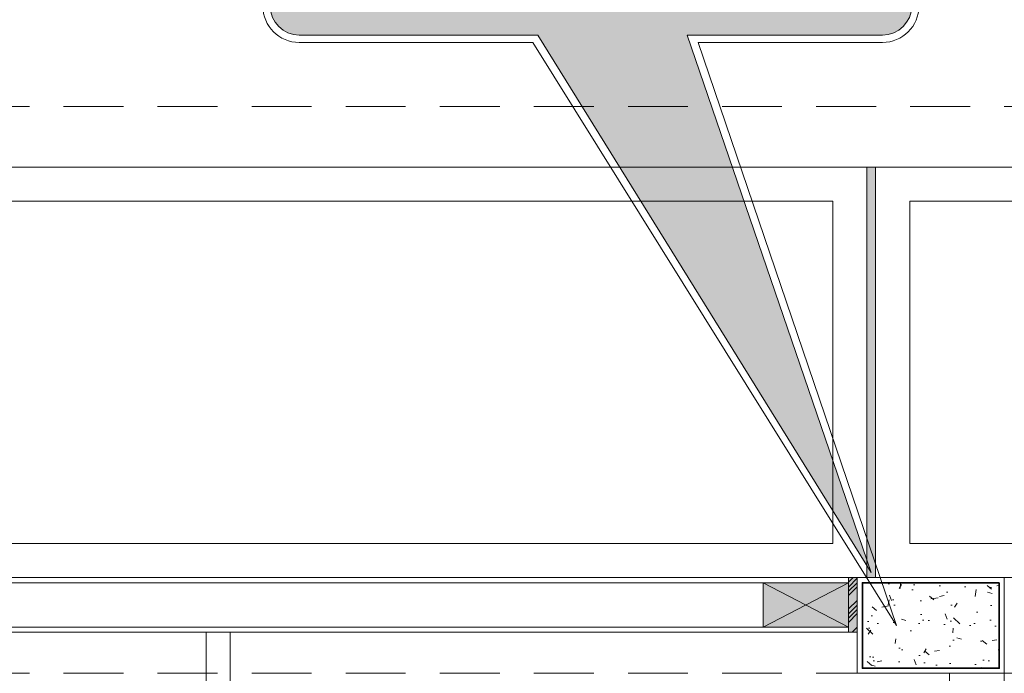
# Model space of a CAD drawing. Header units: millimetres. Extents: x -8931983 to 9630244, y 4 to 18563053.
# Tile 33 of 256: x 349108.21 to 349111.09, y 9281948.49 to 9281950.41. Entities that reach past the tile are written whole.
import ezdxf

# ---------------------------------------------------------------- set-up
doc = ezdxf.new("R2010")
doc.units = ezdxf.units.MM
doc.linetypes.add('CONTINUA', pattern=[0])
doc.linetypes.add('DASHED2', pattern=[0.375, 0.25, -0.125])
for name, color, linetype, lineweight in [('.', 7, 'Continuous', 0), ('0_PROYECCIONES 1', 1, 'DASHED2', 0), ('COLUMNAS', 3, 'Continuous', 35), ('COLUMNETAS TOP', 253, 'Continuous', 0), ('JUNTAS DE DILATACIÓN', 160, 'CONTINUA', 9), ('MURO', 133, 'Continuous', 15), ('TARRAJEO', 32, 'Continuous', 0), ('TRAZO', 2, 'Continuous', 5), ('vereda', 254, 'Continuous', 5)]:
    doc.layers.add(name, color=color, linetype=linetype, lineweight=lineweight)
for name, color, linetype, lineweight, true_color in [('0_COLUMNA ACHURADO', 250, 'Continuous', 0, 0x363636), ('0_TEXTURA PISOS', 252, 'Continuous', 0, 0x8c8c8c), ('LMOBILIARIO', 252, 'Continuous', 5, 0x898989)]:
    doc.layers.add(name, color=color, linetype=linetype, lineweight=lineweight, true_color=true_color)

# ---------------------------------------------------------------- blocks, each defined once
blk = doc.blocks.new('dsfd')
at = {"layer": '.', "true_color": 0xffffff, "transparency": 33554687}
h = blk.add_hatch(color=7, dxfattribs=at)
h.dxf.hatch_style = 1
h.paths.add_polyline_path([(333301.0459723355, 9094259.161329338, 0.4142135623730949), (333300.8419723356, 9094259.365329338), (333299.478153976, 9094259.36532934), (333300.7642839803, 9094263.123035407), (333298.4322020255, 9094259.36532934), (333296.766371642, 9094259.365329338, 0.4142135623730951), (333296.5623716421, 9094259.161329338), (333296.5623716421, 9094258.427648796, 0.4142135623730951), (333296.766371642, 9094258.223648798), (333300.8419723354, 9094258.223648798, 0.4142135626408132), (333301.0459723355, 9094258.427648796)])
at = {"layer": 'TRAZO', "color": 242, "true_color": 0xcd2027}
for p, q in [((333298.3987322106, 9094259.41632934), (333296.7663716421, 9094259.41632934)), ((333300.8419723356, 9094259.41632934), (333299.5539163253, 9094259.41632934)), ((333296.5113716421, 9094259.161329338), (333296.5113716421, 9094258.427648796)), ((333301.0969723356, 9094258.427648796), (333301.0969723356, 9094259.161329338)), ((333296.7663716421, 9094258.223648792), (333300.8419723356, 9094258.223648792)), ((333296.7663716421, 9094258.172648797), (333300.8419723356, 9094258.172648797))]:
    blk.add_line(p, q, dxfattribs=at)
for points in [[(333299.5539163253, 9094259.41632934), (333300.9405419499, 9094263.493060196), (333298.3987322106, 9094259.41632934)], [(333300.8419723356, 9094259.36532934), (333299.478153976, 9094259.36532934), (333300.7642839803, 9094263.123035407), (333298.4322020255, 9094259.36532934), (333296.7663716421, 9094259.36532934)]]:
    blk.add_lwpolyline(points, dxfattribs=at)
for points in [[(333296.7663716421, 9094259.365329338, 0.4142135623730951), (333296.5623716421, 9094259.161329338), (333296.5623716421, 9094258.427648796, 0.4142135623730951), (333296.7663716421, 9094258.223648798)], [(333300.8419723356, 9094258.223648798, 0.4142135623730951), (333301.0459723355, 9094258.427648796), (333301.0459723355, 9094259.161329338, 0.4142135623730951), (333300.8419723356, 9094259.365329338)]]:
    blk.add_lwpolyline(points, format="xyb", dxfattribs=at)
for centre, start, end in [((333296.7663716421, 9094259.161329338), 90, 180), ((333300.8419723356, 9094259.161329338), 0, 90), ((333296.7663716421, 9094258.427648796), 180, 270), ((333300.8419723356, 9094258.427648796), 270, 0)]:
    blk.add_arc(centre, 0.255, start, end, dxfattribs=at)
blk = doc.blocks.new('JUNTA VEREDA')
at = {"layer": '.', "true_color": 0x939598}
h = blk.add_hatch(dxfattribs=at)
h.set_pattern_fill('ANGLE', color=252)
h.set_pattern_definition([(0, (0, 0), (0, 6.985), [5.08, -1.905]), (90, (0, 0), (-6.985, 4e-16), [5.08, -1.905])])
h.paths.add_polyline_path([(-0.01331989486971, 1.200000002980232), (0.0120801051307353, 1.200000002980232), (0.0120801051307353, 0), (-0.01331989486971, 0)])
h = blk.add_hatch(color=252, dxfattribs=at)
h.dxf.hatch_style = 1
h.paths.add_polyline_path([(0.0120801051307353, 1.200000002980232), (-0.01331989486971, 1.200000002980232), (-0.01331989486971, 0), (0.0120801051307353, 0)])
at = {"layer": '0_TEXTURA PISOS'}
h = blk.add_hatch(dxfattribs=at)
h.set_pattern_fill('ANGLE', color=256)
h.set_pattern_definition([(0, (-5477.766061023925, -1210.968031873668), (0, 6.985), [5.08, -1.905]), (90, (-5477.766061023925, -1210.968031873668), (-6.985, 4e-16), [5.08, -1.905])])
h.paths.add_polyline_path([(-0.01331989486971, 1.200000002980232), (0.0120801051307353, 1.200000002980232), (0.0120801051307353, 0), (-0.01331989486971, 0)])
at = {"layer": 'vereda'}
blk.add_lwpolyline([(-0.01331989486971, 1.200000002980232), (0.0120801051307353, 1.200000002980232), (0.0120801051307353, 0), (-0.01331989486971, 0)], close=True, dxfattribs=at)
blk = doc.blocks.new('VEREDAAAAA')
at = {"layer": 'vereda'}
for points in [[(-15.1015999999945, -1.200000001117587), (-12.1015999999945, -1.200000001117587), (-12.1015999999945, 0), (-15.1015999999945, 0)], [(-12.07620000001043, -1.200000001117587), (-9.07620000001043, -1.200000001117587), (-9.07620000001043, 0), (-12.07620000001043, 0)], [(-15.00160000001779, -1.100000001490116), (-12.20160000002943, -1.100000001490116), (-12.20160000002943, -0.099999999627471), (-15.00160000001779, -0.099999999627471)], [(-11.97620000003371, -1.100000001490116), (-9.176199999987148, -1.100000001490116), (-9.176199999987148, -0.099999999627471), (-11.97620000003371, -0.099999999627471)]]:
    blk.add_lwpolyline(points, close=True, dxfattribs=at)
blk.add_blockref('JUNTA VEREDA', (-12.08828010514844, -1.200000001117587), dxfattribs=at)
blk = doc.blocks.new('ADMIII PLATA GG')
at = {"layer": '.', "true_color": 0xadddf7, "transparency": 33554572}
h = blk.add_hatch(color=141, dxfattribs=at)
h.dxf.hatch_style = 1
h.paths.add_polyline_path([(-10.91500000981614, 0.0150003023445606), (-10.94000000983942, 0.0150003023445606), (-10.94000000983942, -0.1449996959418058), (-10.91500000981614, -0.1449996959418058)])
at = {"layer": '0_COLUMNA ACHURADO'}
h = blk.add_hatch(dxfattribs=at)
h.set_pattern_fill('AR-CONC', color=256, scale=0.00088, angle=90.00000000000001)
h.set_pattern_definition([(140, (0, 0), (0.0140263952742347, 0.1603225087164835), [0.016764, -0.184404]), (85.00000000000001, (0, 0), (-0.1681300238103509, -0.0310142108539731), [0.0134112, -0.1475237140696]), (190.4514447, (0.0011688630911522, 0.0133601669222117), (-0.1541036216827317, 0.1293082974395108), [0.014247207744, -0.156719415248]), (136.1842, (-0.0447039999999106, 0), (0.0369972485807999, 0.2385495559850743), [0.025146, -0.2766059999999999]), (186.63555761, (-0.0416209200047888, 0.0198791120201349), (-0.2177349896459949, 0.2089156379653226), [0.0213708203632, -0.2350793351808]), (81.18415117, (-0.0447039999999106, 0), (-0.2177349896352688, 0.2089156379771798), [0.0201167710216, -0.2212845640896]), (111, (-0.033527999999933, 0.0223520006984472), (0.0899933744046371, 0.1334206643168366), [0.016764, -0.184404]), (56.00000000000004, (-0.033527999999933, 0.0223520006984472), (-0.1620854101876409, 0.0543857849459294), [0.0134112, -0.1475232]), (161.451445, (-0.0260285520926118, 0.0334703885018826), (-0.0720920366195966, 0.1878064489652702), [0.014247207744, -0.1567191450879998]), (127.5, (0, 0), (-0.0744084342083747, 0.0027179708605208), [0, -0.14573504, 0, -0.1497584, 0, -0.148082]), (97.49999999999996, (0, 0), (-0.0881589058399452, 0.0588013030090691), [0, -0.08538464, 0, -0.14238224, 0, -0.0564388]), (57.50000000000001, (0, -0.0498449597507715), (0.0050412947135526, 0.1193197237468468), [0, -0.05588, 0, -0.1743456, 0, -0.2313432]), (47.5, (0, -0.0721969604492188), (-0.0223753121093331, 0.1303536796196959), [0, -0.072644, 0, -0.11578336, 0, -0.1642872])])
h.paths.add_polyline_path([(-10.90000000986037, -0.2499999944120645), (-10.50000000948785, -0.25), (-10.50000000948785, 0), (-10.90000000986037, 5.5879354e-09)])
at = {"layer": 'COLUMNETAS TOP', "true_color": 0xc0c0c0}
blk.add_hatch(color=9, dxfattribs=at).paths.add_polyline_path([(-10.94000000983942, 3.036111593e-07), (-11.19000000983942, 3.036111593e-07), (-11.19000000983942, -0.1299996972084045), (-10.94000000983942, -0.1299996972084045)])
at = {"layer": 'JUNTAS DE DILATACIÓN'}
h = blk.add_hatch(dxfattribs=at)
h.set_pattern_fill('ANSI34', color=256, scale=0.0029, angle=0.0939636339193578)
h.set_pattern_definition([(45.09396363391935, (-5597.860869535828, -1533.126894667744), (-0.0391281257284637, 0.0389999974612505), []), (45.09396363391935, (-5597.847848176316, -1533.126873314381), (-0.0391281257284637, 0.0389999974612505), []), (45.09396363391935, (-5597.834826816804, -1533.126851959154), (-0.0391281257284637, 0.0389999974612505), []), (45.09396363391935, (-5597.821805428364, -1533.126830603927), (-0.0391281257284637, 0.0389999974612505), [])])
h.paths.add_polyline_path([(-10.91500000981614, 0.0150003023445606), (-10.94000000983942, 0.0150003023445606), (-10.94000000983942, -0.1449996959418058), (-10.91500000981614, -0.1449996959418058)])
at = {"layer": '0_PROYECCIONES 1', "ltscale": 0.7}
blk.add_lwpolyline([(1.515000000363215, 1.391999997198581), (-19.31500001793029, 1.391999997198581), (-19.31500001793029, -23.93800000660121), (1.515000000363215, -23.93800000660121)], close=True, dxfattribs=at)
at = {"layer": '0_PROYECCIONES 1', "ltscale": 0.7, "elevation": -2.170282e-10}
blk.add_lwpolyline([(-0.7149999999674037, -0.2649999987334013), (-0.7149999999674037, 0.0149999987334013), (-17.08500000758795, 0.0150000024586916), (-17.08500000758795, -0.264999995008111)], close=True, dxfattribs=at)
at = {"layer": 'COLUMNAS', "color": 6, "elevation": -2.170282e-10}
blk.add_lwpolyline([(-10.50000000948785, 0), (-10.90000000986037, 5.5879354e-09), (-10.90000000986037, -0.2499999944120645), (-10.50000000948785, -0.25)], close=True, dxfattribs=at)
at = {"layer": 'COLUMNETAS TOP'}
for p, q in [((-11.19000000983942, 3.036111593e-07), (-10.94000001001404, -0.1299996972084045)), ((-10.94000000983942, 3.036111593e-07), (-11.19000001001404, -0.1299996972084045))]:
    blk.add_line(p, q, dxfattribs=at)
at = {"layer": 'COLUMNETAS TOP', "elevation": -2.170282e-10}
blk.add_lwpolyline([(-10.94000000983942, 3.036111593e-07), (-11.19000000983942, 3.036111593e-07), (-11.19000000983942, -0.1299996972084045), (-10.94000000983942, -0.1299996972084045)], close=True, dxfattribs=at)
at = {"layer": 'JUNTAS DE DILATACIÓN', "elevation": -2.170282e-10}
blk.add_lwpolyline([(-10.91500000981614, 0.0150003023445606), (-10.94000000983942, 0.0150003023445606), (-10.94000000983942, -0.1449996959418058), (-10.91500000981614, -0.1449996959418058)], close=True, dxfattribs=at)
at = {"layer": 'LMOBILIARIO', "lineweight": 0, "elevation": -2.170282e-10}
for points in [[(-14.91813031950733, -0.6449999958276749), (-12.81776389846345, -0.6449999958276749), (-12.81776389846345, -0.1449999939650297), (-14.91813031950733, -0.1449999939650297)], [(-12.74814148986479, -0.6449999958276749), (-10.64777506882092, -0.6449999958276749), (-10.64500000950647, -0.2649999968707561), (-10.91500000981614, -0.264999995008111), (-10.91500000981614, -0.1449999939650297), (-12.74814148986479, -0.1449999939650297)]]:
    blk.add_lwpolyline(points, close=True, dxfattribs=at)
at = {"layer": 'MURO'}
for p, q in [((-11.19000000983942, 5.5879354e-09), (-13.88000000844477, 2.04890966e-08)), ((-11.19000000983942, -0.1299972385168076), (-13.88000000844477, -0.1300010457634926))]:
    blk.add_line(p, q, dxfattribs=at)
at = {"layer": 'TARRAJEO'}
for p, q in [((-10.81500001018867, 0.0150000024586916), (-14.14500000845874, 0.0150000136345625)), ((-10.94000000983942, -0.1449965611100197), (-14.14500000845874, -0.1450000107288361)), ((-10.64500000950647, -3.884999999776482), (-10.64500000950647, -0.2649999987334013)), ((-10.48500000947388, -3.884999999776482), (-10.48500000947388, -0.2649999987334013))]:
    blk.add_line(p, q, dxfattribs=at)
at = {"layer": 'TARRAJEO', "elevation": -2.170282e-10}
blk.add_lwpolyline([(-10.48500000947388, 0.0150000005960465), (-10.91500000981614, 0.0150000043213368), (-10.91500000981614, -0.264999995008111), (-10.48500000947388, -0.2650000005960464)], close=True, dxfattribs=at)

msp = doc.modelspace()

# ---------------------------------------------------------------- block references
at = {"extrusion": (-1.000103e-10, -0.0256361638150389, 0.9996713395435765), "xscale": -0.418244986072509, "yscale": 0.4182449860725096, "zscale": 0.4182449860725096, "rotation": 180}
msp.add_blockref('dsfd', (209709.2913693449, 13082528.13435386, -237953.5557510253), dxfattribs=at)
at = {"lineweight": 5}
msp.add_blockref('VEREDAAAAA', (349122.7898144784, 9281949.974441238), dxfattribs=at)

# ---------------------------------------------------------------- next in the draw order: block references
msp.add_blockref('ADMIII PLATA GG', (349121.5748144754, 9281948.759441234), dxfattribs=at)

doc.saveas('drawing.dxf')
